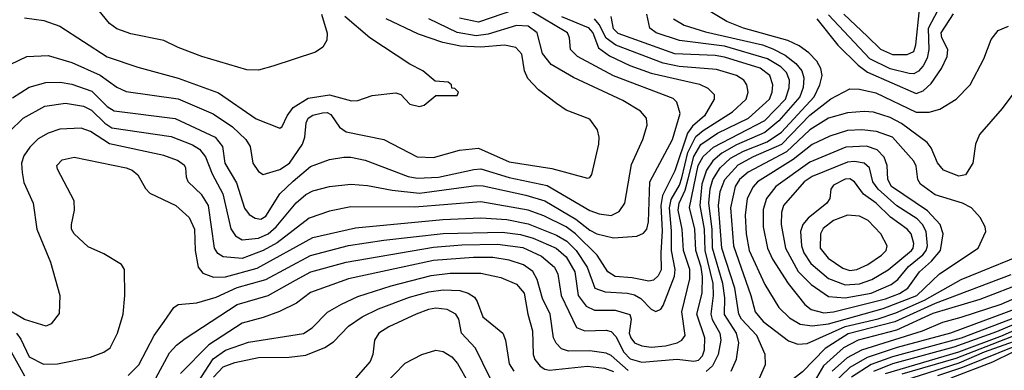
# Model space of a CAD drawing. Extents: x 997026 to 1115308, y 536381 to 619039.
# Tile 28 of 256: x 1014535 to 1018698, y 544928 to 546411. Entities that reach past the tile are written whole.
import ezdxf

# ---------------------------------------------------------------- set-up
doc = ezdxf.new("R2010")
doc.units = 0

msp = doc.modelspace()

# ---------------------------------------------------------------- linework, layer by layer
at = {"layer": '0CON20XD'}
for points in [[(1015811.5, 546435), (1015835.6, 546354.4), (1015834, 546325), (1015816.7, 546295), (1015785, 546274), (1015605, 546214.3), (1015545, 546198), (1015495, 546198.6), (1015305, 546255.5), (1015205, 546293.3), (1015143.8, 546323.8), (1015005, 546352.1), (1014945, 546373.1), (1014915, 546395.7), (1014821.2, 546511.2)], [(1018429.3, 546475), (1018376.6, 546373.4), (1018378.2, 546285), (1018371, 546249), (1018355, 546216.4), (1018335, 546192.9), (1018315, 546182.7), (1018295, 546183.7), (1018215, 546203.1), (1018129.6, 546245), (1017955, 546431.5)], [(1016825, 546425.4), (1016938, 546378), (1016957.5, 546355), (1016982.7, 546292.7), (1017028.1, 546258.1), (1017115, 546217.7), (1017205.1, 546185.1), (1017408.7, 546138.7), (1017445, 546121.1), (1017470.8, 546095), (1017471.3, 546075), (1017430.2, 546005), (1017379.7, 545960.3), (1017358.1, 545931.9), (1017305, 545772), (1017253.1, 545666.9), (1017246.2, 545625), (1017251.9, 545518.1), (1017245.1, 545424.9), (1017246.5, 545353.5), (1017235, 545327.7), (1017215, 545309.4), (1017195, 545305.2), (1017125, 545320), (1017052.9, 545325), (1017021, 545345), (1016976.7, 545415), (1016885, 545505.5), (1016845, 545534.6), (1016751.2, 545581.2), (1016685, 545606), (1016485, 545641), (1016205, 545618.9), (1015935, 545619.8), (1015845, 545601.4), (1015758.3, 545571.7), (1015623.1, 545466.9), (1015565, 545435.5), (1015475, 545401.6), (1015395, 545407.7), (1015372.5, 545422.5), (1015359.1, 545445), (1015333.9, 545625), (1015305, 545670.9), (1015247.1, 545725), (1015240, 545745), (1015238.1, 545785), (1015231.4, 545795), (1015201.9, 545815), (1015145, 545837.3), (1014915, 545886.7), (1014835, 545938.9), (1014795, 545952.5), (1014705, 545947.8), (1014655, 545931.3), (1014613.2, 545906.8), (1014577.9, 545872.1), (1014553.2, 545835), (1014543.3, 545805), (1014546, 545765), (1014553.1, 545723.1), (1014592.3, 545635), (1014607.7, 545525), (1014665, 545386), (1014704.4, 545244.4), (1014701.7, 545168.3), (1014667.5, 545125), (1014647.5, 545115), (1014555, 545143), (1014395, 545237.4)], [(1014491.9, 545938.1), (1014550, 545995), (1014640.8, 546045), (1014728.3, 546058.3), (1014804.8, 546044.8), (1014838.6, 546028.6), (1014895, 545974), (1014925, 545954.5), (1015175, 545916.5), (1015265, 545881.5), (1015295, 545863), (1015320.6, 545830.6), (1015349.2, 545759.2), (1015394, 545674), (1015427.2, 545527.2), (1015447.2, 545497.2), (1015475, 545480.5), (1015545, 545487.6), (1015586.1, 545505), (1015619.4, 545535), (1015704, 545636), (1015745, 545671.9), (1015775, 545687.9), (1015845, 545705.3), (1015935, 545715.3), (1016005, 545709.8), (1016109.5, 545689.5), (1016225, 545677.4), (1016465, 545709.8), (1016495, 545708.6), (1016675, 545668.6), (1016754.6, 545644.6), (1016886.8, 545566.8), (1016945, 545521.2), (1016975, 545505.6), (1017045, 545489), (1017144.8, 545495.2), (1017172.2, 545507.8), (1017186.7, 545525), (1017193.2, 545556.8), (1017199.3, 545725), (1017294.8, 545905), (1017327.3, 546015), (1017312.7, 546062.7), (1017297.2, 546077.2), (1017045, 546174.4), (1016893.8, 546255), (1016864, 546285), (1016860, 546335), (1016851.1, 546355), (1016695, 546448.3)], [(1014497.1, 546222.9), (1014565, 546255.4), (1014655, 546259.1), (1014755, 546230.2), (1014875, 546176.7), (1014946.4, 546126.4), (1014985, 546108), (1015205, 546076.5), (1015352.9, 546012.9), (1015435, 545958.1), (1015491.8, 545905), (1015509.2, 545875), (1015520.8, 545805), (1015545, 545769.5), (1015565, 545756.5), (1015635, 545778.1), (1015675.3, 545805), (1015730, 545885), (1015740, 545915), (1015746.4, 545975), (1015755, 545994.5), (1015775, 546007.5), (1015815, 546017.4), (1015835, 546018.3), (1015850.5, 546010.5), (1015886.9, 545956.9), (1015915, 545936.9), (1016074, 545904), (1016215, 545831.8), (1016285, 545828.5), (1016395, 545858.7), (1016475, 545867.4), (1016605, 545810.2), (1016785, 545781.3), (1016935, 545741.2), (1016946.1, 545743.9), (1016953.9, 545756.1), (1016984.2, 545884.2), (1016985.6, 545915), (1016978.6, 545945), (1016945, 545990.6), (1016845, 546029.1), (1016805, 546056.5), (1016728.1, 546115), (1016683.1, 546163.1), (1016669.6, 546195), (1016657.8, 546265), (1016633.1, 546293.1), (1016584.1, 546304.1), (1016485, 546294.6), (1016399.1, 546299.1), (1016324.6, 546314.6), (1016220.7, 546350.7), (1016085, 546414.7)], [(1014505, 546081.3), (1014574.4, 546125.6), (1014645, 546146.1), (1014706.4, 546146.4), (1014755, 546138.7), (1014839.3, 546109.3), (1014905, 546043.6), (1014935, 546025.6), (1015192.9, 545992.9), (1015361.5, 545915), (1015391.9, 545875), (1015403, 545805), (1015451.7, 545721.7), (1015485, 545614.4), (1015505, 545587.3), (1015531.2, 545571.2), (1015555, 545567.5), (1015575, 545580.6), (1015635.4, 545674.6), (1015691.2, 545728.8), (1015765, 545789.7), (1015845, 545820), (1015905, 545830.3), (1015935, 545830.3), (1015995, 545817.6), (1016177.9, 545747.9), (1016215, 545740.2), (1016305, 545744.8), (1016455, 545778), (1016485, 545779.7), (1016605, 545743.6), (1016765, 545710.2), (1016945, 545604.3), (1016985, 545590.5), (1017035, 545583.2), (1017069.7, 545600.3), (1017092.9, 545635), (1017121.3, 545798.7), (1017170, 545905), (1017188.2, 545965), (1017185.5, 545995), (1017159.1, 546025), (1017085, 546069.4), (1016876.6, 546166.6), (1016782.4, 546222.4), (1016745, 546268.2), (1016722.6, 546355), (1016685, 546383.7), (1016635, 546387), (1016515, 546349.6), (1016465, 546343.4), (1016385, 546357.6), (1016265, 546415.2)], [(1014521.4, 545085), (1014540.4, 545060.4), (1014575, 544985.4), (1014635, 544954.2), (1014695, 544956), (1014835, 544983.1), (1014891.2, 545005), (1014917, 545023), (1014948.1, 545085), (1014972.9, 545165), (1014980, 545245), (1014978, 545355), (1014965, 545376), (1014891.3, 545421.3), (1014825, 545450), (1014765, 545506), (1014754.5, 545525), (1014753.5, 545545), (1014767.1, 545605), (1014765.4, 545645), (1014695, 545778.8), (1014691.9, 545795), (1014715, 545818.8), (1014765, 545829.2), (1014985, 545785.3), (1015010.6, 545775), (1015034.8, 545754.8), (1015066.8, 545696.8), (1015085, 545677.5), (1015195, 545624.6), (1015251.8, 545575), (1015273.4, 545525), (1015276.9, 545435), (1015289.2, 545365), (1015309.5, 545339.5), (1015355, 545321.9), (1015405, 545323.1), (1015539.2, 545360.8), (1015775, 545489.6), (1015955, 545531.2), (1016323.5, 545566.5), (1016485, 545572.9), (1016595, 545565.7), (1016685, 545547.1), (1016805, 545499.2), (1016848.7, 545475), (1016888.1, 545435), (1016933.9, 545365), (1016967.3, 545275), (1017010.3, 545260.3), (1017105, 545254.8), (1017135, 545247.1), (1017161.5, 545231.5), (1017205, 545187.1), (1017225, 545176.5), (1017245, 545186.5), (1017255, 545202.2), (1017303.8, 545326.2), (1017306.7, 545355), (1017291.4, 545435), (1017291.3, 545518.7), (1017281.9, 545615), (1017289.4, 545650.6), (1017325, 545710.6), (1017335, 545742.7), (1017360.4, 545849.6), (1017393.3, 545916.7), (1017425, 545943.2), (1017548.3, 546021.7), (1017607.1, 546075), (1017615.3, 546105), (1017608.9, 546135), (1017596.2, 546155), (1017565, 546175.2), (1017481.2, 546201.2), (1017323, 546213), (1017255, 546228), (1017055, 546302.8), (1017015, 546332.5), (1016985, 546390.6), (1016964.9, 546414.9)], [(1014555, 546418.9), (1014637.6, 546407.6), (1014705, 546384.5), (1014905, 546253.9), (1015035, 546210), (1015205, 546163.3), (1015375, 546101.9), (1015535, 545992.2), (1015635, 545952), (1015645, 545958.8), (1015665.3, 546005), (1015690.8, 546039.2), (1015755, 546079.8), (1015845, 546092.9), (1015937.5, 546067.5), (1015965, 546068.8), (1016025, 546091.1), (1016125, 546102.5), (1016146.7, 546095), (1016185, 546053.3), (1016225, 546043.8), (1016245, 546050), (1016295, 546090), (1016385, 546090), (1016390, 546105), (1016375, 546120), (1016361.7, 546121.7), (1016360, 546135), (1016347, 546147), (1016291.7, 546151.7), (1016240, 546195), (1016183.8, 546223.8), (1016015, 546334.6), (1015909.8, 546425)], [(1014993.2, 544906.8), (1015038.2, 544951.8), (1015104, 545075), (1015145.2, 545134.8), (1015186.8, 545193.2), (1015205, 545206.9), (1015283.3, 545213.3), (1015365, 545237.3), (1015455, 545278.2), (1015575, 545311.6), (1015765, 545413.8), (1015924.6, 545455.4), (1016075, 545479.1), (1016325, 545506.8), (1016575, 545511.8), (1016652.3, 545502.3), (1016706.6, 545486.6), (1016802.6, 545445), (1016845, 545408.4), (1016882.1, 545345), (1016896.5, 545245), (1016929.5, 545199.5), (1016965, 545182.4), (1017052.7, 545182.7), (1017114.2, 545164.2), (1017120.3, 545145), (1017112.2, 545085), (1017118.5, 545065), (1017135, 545044.7), (1017165, 545031.1), (1017205, 545025.9), (1017265, 545031), (1017315, 545043.9), (1017335, 545055.9), (1017348.6, 545075), (1017334.5, 545175), (1017368.8, 545315), (1017368, 545355), (1017341.2, 545435), (1017335.7, 545525), (1017319.6, 545605), (1017323.2, 545635), (1017349.2, 545690.8), (1017361.7, 545738.3), (1017385, 545833.1), (1017415, 545883.7), (1017485, 545931.5), (1017617, 545995), (1017704.4, 546075), (1017717, 546105), (1017719.8, 546135), (1017706.9, 546175), (1017665, 546206), (1017515, 546252.8), (1017475, 546260.3), (1017305, 546266.8), (1017065, 546352.3), (1017045, 546372.1), (1017036.3, 546425)], [(1015111.1, 544895), (1015168.2, 545001.8), (1015197.5, 545035), (1015235, 545063.3), (1015455, 545206.9), (1015585, 545245.2), (1015700.4, 545309.6), (1015765.6, 545345), (1015915, 545386.1), (1016285, 545448.8), (1016405, 545459.5), (1016555, 545462.3), (1016662.6, 545447.4), (1016741.1, 545411.1), (1016796.2, 545365), (1016810, 545335), (1016824.8, 545245), (1016889.1, 545109.1), (1016924.7, 545094.7), (1017015, 545097.5), (1017035, 545092.9), (1017055, 545070.6), (1017089.4, 545005), (1017116.4, 544976.4), (1017165, 544962.2), (1017315, 544975.1), (1017385, 544966.9), (1017405, 544971.3), (1017421.3, 544988.7), (1017430.6, 545015), (1017432.4, 545065), (1017397.9, 545165), (1017421.1, 545255), (1017421.2, 545325), (1017415.5, 545365), (1017393.7, 545435), (1017388.9, 545525), (1017367.3, 545617.3), (1017404.1, 545795), (1017425, 545831.9), (1017468.2, 545871.8), (1017685, 545985.1), (1017772.5, 546075), (1017787.7, 546122.3), (1017790.3, 546155), (1017777.6, 546187.5), (1017752.5, 546212.5), (1017696.1, 546246.1), (1017515, 546299.7), (1017325, 546322.7), (1017226.4, 546355), (1017198.8, 546375), (1017186.8, 546435)], [(1016627.1, 546452.9), (1016475, 546400.5), (1016395, 546417.2)], [(1017298.9, 546415), (1017345, 546387.5), (1017435, 546359.5), (1017675, 546304.4), (1017718.6, 546288.6), (1017771.1, 546261.1), (1017816.5, 546226.5), (1017841.6, 546195), (1017850.8, 546165), (1017847, 546125), (1017834, 546085), (1017745, 545983.4), (1017685, 545934.2), (1017565, 545882.2), (1017503.4, 545846.6), (1017465, 545814.5), (1017439.4, 545775), (1017418.4, 545715), (1017410.8, 545625), (1017428.4, 545525), (1017431.9, 545435), (1017464.9, 545295.1), (1017467.5, 545245), (1017457.1, 545165), (1017462.9, 545142.9), (1017494.5, 545085), (1017499, 545055), (1017488.6, 544995), (1017463.6, 544946.4), (1017437, 544923)], [(1017542.6, 544925), (1017566.2, 544975), (1017575.2, 545044.8), (1017565.2, 545085), (1017514.2, 545164.2), (1017515.8, 545234.2), (1017507.3, 545295), (1017464.6, 545445), (1017462.7, 545525), (1017448.8, 545635), (1017454.7, 545695.3), (1017466.2, 545735), (1017496.3, 545785), (1017540.7, 545825), (1017595, 545855.1), (1017695.3, 545894.7), (1017755.2, 545935), (1017894.5, 546085), (1017918.1, 546135), (1017927.4, 546175), (1017922.7, 546205), (1017905.2, 546235.2), (1017871.3, 546271.3), (1017831.1, 546301.1), (1017782.8, 546322.8), (1017595, 546374.8), (1017525, 546403.1), (1017439.5, 546455)], [(1017905.1, 546415.1), (1017993.4, 546303.4), (1018079.3, 546219.3), (1018119.1, 546189.1), (1018325, 546098.9), (1018355, 546110.8), (1018388.5, 546141.5), (1018432.2, 546205), (1018456.4, 546255), (1018458.8, 546285), (1018433.8, 546335), (1018431, 546355), (1018483.4, 546436.5)], [(1018019.3, 546435), (1018119.5, 546339.5), (1018175, 546286.9), (1018225, 546264.4), (1018286.5, 546263.5), (1018315, 546276.5), (1018323.5, 546305), (1018338.9, 546455)], [(1017662.9, 544895), (1017687.6, 544952.4), (1017686.7, 544995), (1017651.9, 545075), (1017586.6, 545145), (1017575, 545165.5), (1017559, 545275), (1017503.6, 545445), (1017489.4, 545625), (1017496.6, 545685), (1017516, 545735), (1017572.2, 545797.8), (1017638.1, 545831.9), (1017757.2, 545885), (1017875, 546007.4), (1017965, 546076.7), (1018045, 546118.5), (1018085, 546117.5), (1018155, 546101.9), (1018325, 546019.8), (1018380.1, 546019.9), (1018425, 546032.7), (1018494.4, 546075), (1018552.9, 546135), (1018611.5, 546245), (1018642.1, 546327.9), (1018671.2, 546365), (1018715.6, 546384.4)], [(1018738, 546102), (1018688.6, 546035), (1018592.9, 545925), (1018575.7, 545885), (1018564.2, 545805), (1018533.3, 545755), (1018505, 545749.2), (1018441.4, 545775), (1018415, 545805.7), (1018389.3, 545869.2), (1018371.6, 545891.6), (1018262.7, 545972.7), (1018215, 545998), (1018145, 546020.2), (1018105, 546023.4), (1018035, 546017.9), (1017955, 545994.8), (1017875, 545945.8), (1017777.6, 545852.4), (1017615, 545766.9), (1017578.4, 545735), (1017559.4, 545705), (1017540.9, 545615), (1017552.9, 545455), (1017626.7, 545245), (1017644.8, 545175), (1017678.6, 545135), (1017785, 545053.4), (1017825, 545038.6)], [(1017885, 545116), (1017955, 545124.9), (1018185, 545189.2), (1018327.8, 545245), (1018423.9, 545336.1), (1018586.7, 545445), (1018620, 545515), (1018617.1, 545535), (1018595.6, 545575), (1018559.4, 545615), (1018520.8, 545635), (1018405, 545670.7), (1018343.3, 545715), (1018332, 545735), (1018325, 545791.2), (1018315, 545813.5), (1018225, 545914.2), (1018158, 545938), (1018095.5, 545945.5), (1018035, 545942.6), (1017960.8, 545919.2), (1017885, 545883.8), (1017805, 545820), (1017653.9, 545725), (1017635.7, 545704.3), (1017611.3, 545655), (1017601.8, 545585), (1017606.2, 545505), (1017619.8, 545435), (1017685, 545290.4), (1017744.4, 545194.4), (1017789.6, 545149.6), (1017835, 545123.3), (1017885, 545116)], [(1017935, 545171.1), (1017975, 545174.9), (1018195, 545230.2), (1018255, 545253.5), (1018289.8, 545275), (1018339.4, 545345), (1018389.8, 545390.2), (1018427.4, 545435), (1018440, 545505), (1018426.5, 545545), (1018372.6, 545602.6), (1018221.6, 545705), (1018205.2, 545735), (1018203.1, 545795), (1018189.8, 545829.8), (1018160.9, 545860.9), (1018115, 545875.8), (1018028.3, 545871.7), (1017875, 545808.8), (1017732.3, 545705), (1017693, 545655), (1017678.9, 545608.9), (1017678.8, 545535), (1017696, 545445), (1017717.9, 545397.9), (1017783.4, 545295), (1017855, 545206.8), (1017880.9, 545185), (1017935, 545171.1)], [(1018025, 545234.9), (1018135, 545254.9), (1018219.4, 545290.6), (1018247.1, 545312.9), (1018292.2, 545367.8), (1018353.1, 545416.9), (1018367.2, 545435), (1018372.6, 545455), (1018367, 545515), (1018352.6, 545545), (1018328.8, 545568.8), (1018244, 545624), (1018164.1, 545695), (1018142.1, 545725), (1018128.1, 545785), (1018105, 545804.2), (1018065, 545810.7), (1018035, 545808.4), (1017885, 545747.8), (1017851.8, 545725), (1017764.7, 545625), (1017755.2, 545595), (1017754.8, 545545), (1017773.1, 545445), (1017826.6, 545346.6), (1017881.2, 545291.2), (1017955, 545240.7), (1018025, 545234.9)], [(1018025, 545290.1), (1018085, 545294.6), (1018137.3, 545312.7), (1018207, 545353), (1018305.2, 545435), (1018312.6, 545445), (1018314.8, 545465), (1018303.6, 545505), (1018287.2, 545525), (1018216, 545576), (1018155.7, 545635), (1018103.1, 545673.1), (1018065, 545725.8), (1018045, 545737.5), (1018025, 545737), (1017975, 545711.5), (1017964.6, 545695), (1017960, 545655), (1017947.9, 545635), (1017868.4, 545571.6), (1017845.7, 545545), (1017835.6, 545515), (1017839.8, 545455), (1017850.2, 545425), (1017879.8, 545379.8), (1017955, 545316.4), (1018025, 545290.1)], [(1018045, 545350.3), (1018075, 545354.8), (1018121.1, 545375), (1018179.2, 545415), (1018198.6, 545435), (1018202.9, 545455), (1018176, 545505), (1018122.1, 545562.1), (1018085, 545580), (1018035, 545583.8), (1017975, 545561.6), (1017931.6, 545528.4), (1017921.1, 545505), (1017920, 545445), (1017952.7, 545402.7), (1018015, 545360.4), (1018045, 545350.3)], [(1017825, 545038.6), (1017865, 545041.6), (1018025, 545113), (1018164.1, 545145.9), (1018238.7, 545171.3), (1018361, 545225), (1018515, 545312.2), (1018840.4, 545445)], [(1017107.6, 544927.6), (1017035, 544991.3), (1017015, 545000.8), (1016945, 545010.2), (1016855, 545008.8), (1016825, 545018.9), (1016802.7, 545042.7), (1016791.5, 545065), (1016777.4, 545165), (1016745, 545231.8), (1016722.9, 545312.9), (1016705, 545346.5), (1016664.6, 545374.6), (1016605, 545394.5), (1016535, 545404.8), (1016454.3, 545405.7), (1016285, 545392), (1015925, 545315.6), (1015765, 545256.9), (1015705, 545212.7), (1015633.4, 545176.6), (1015565, 545151.4), (1015475, 545128.1), (1015334.4, 545035.6), (1015215, 544914.6)], [(1015285, 544871.9), (1015353.5, 544976.5), (1015405, 545012.9), (1015502.3, 545047.7), (1015735.6, 545084.4), (1015771.8, 545108.2), (1015836.6, 545173.4), (1015895, 545208.1), (1015965, 545240.7), (1016105, 545285.9), (1016275, 545328.5), (1016355, 545339.5), (1016485, 545338.4), (1016569.3, 545320.7), (1016635, 545292.2), (1016667.4, 545255), (1016682.9, 545165), (1016703, 545095), (1016705.9, 544995), (1016713.6, 544973.6), (1016736.2, 544945), (1016755, 544932.6), (1016775, 544928.6), (1016935, 544946), (1017007.1, 544937.1), (1017045, 544923.5)], [(1018725, 545331.8), (1018405, 545210.3), (1018235, 545133.2), (1018037.9, 545082.1), (1017940.3, 545019.7), (1017845, 544921.6), (1017722.8, 544827.2), (1017702.1, 544797.9), (1017677.1, 544732.9), (1017671.6, 544535), (1017642, 544455), (1017530, 544235), (1017338.3, 543965), (1017319, 543885), (1017324.8, 543814.8), (1017338.1, 543785), (1017369.5, 543769.5), (1017525, 543766.3), (1017717.9, 543727.9), (1017773.1, 543705), (1017793, 543685), (1017802.8, 543665), (1017835, 543518.9), (1017888.4, 543436.1)], [(1018785, 545301.1), (1018595, 545227.8), (1018395, 545168), (1018241.8, 545098.2)], [(1015355, 544899.5), (1015395, 544942.3), (1015445, 544961.3), (1015545, 544982.3), (1015675, 544983.8), (1015745, 544992.7), (1015825.6, 545025), (1015861.4, 545048.6), (1015924.8, 545115.2), (1015983.6, 545155), (1016051.5, 545188.5), (1016182.8, 545237.2), (1016265, 545259.5), (1016325, 545268), (1016395.5, 545265.5), (1016430.6, 545255), (1016457.5, 545237.5), (1016469.7, 545219.7), (1016493.1, 545155), (1016577.1, 545085), (1016589.6, 545055), (1016604.7, 544955), (1016624.2, 544924.2)], [(1017970.4, 544925), (1018035, 544982.1), (1018095.2, 545014.8), (1018352.3, 545095), (1018438.6, 545131.4), (1018515, 545153.6), (1018685, 545207.8), (1018855, 545282.6)], [(1016524.1, 544895), (1016461.9, 545021.9), (1016402.7, 545085), (1016391.1, 545145), (1016379.6, 545165), (1016342.5, 545185), (1016295, 545190.4), (1016262.9, 545185), (1016211.4, 545165), (1016095, 545111.9), (1016053.6, 545085), (1016035.5, 545055), (1016028.5, 544995), (1016016.2, 544965), (1015946.2, 544885)], [(1018755, 545190.9), (1018470, 545085), (1018244.7, 545025), (1018117.9, 544982.1), (1018045, 544940), (1017965, 544862.1)], [(1018775, 545163.4), (1018515, 545063.9), (1018225, 544985.2), (1018135, 544952.6), (1018051.1, 544898.9)], [(1018801.9, 545148.1), (1018665, 545091.2), (1018485, 545026.7), (1018225.1, 544954.9), (1018145, 544922.6)], [(1018195, 544914.5), (1018505, 545006.7), (1018690.9, 545075), (1018837.9, 545142.1)], [(1018241.8, 545098.2), (1018080, 545055), (1018017.3, 545022.7), (1017933.3, 544946.7), (1017855, 544811)], [(1018842.7, 545087.3), (1018612.5, 545005), (1018505, 544957.8), (1018245, 544875.4)], [(1018830.3, 545109.7), (1018492.4, 544977.6), (1018265, 544912.3)], [(1014485, 545031.4), (1014555, 544905.2)], [(1016024.6, 544815), (1016165, 544958.9), (1016235, 544994.3), (1016295, 545012.9), (1016325, 545008.3), (1016361.5, 544985), (1016386.6, 544956.6), (1016432.2, 544875)], [(1018755.1, 545034.9), (1018520.5, 544939.5), (1018415.1, 544904.9)], [(1018734.2, 545005), (1018648, 544962), (1018472.3, 544895)]]:
    msp.add_lwpolyline(points, dxfattribs=at)

doc.saveas('drawing.dxf')
